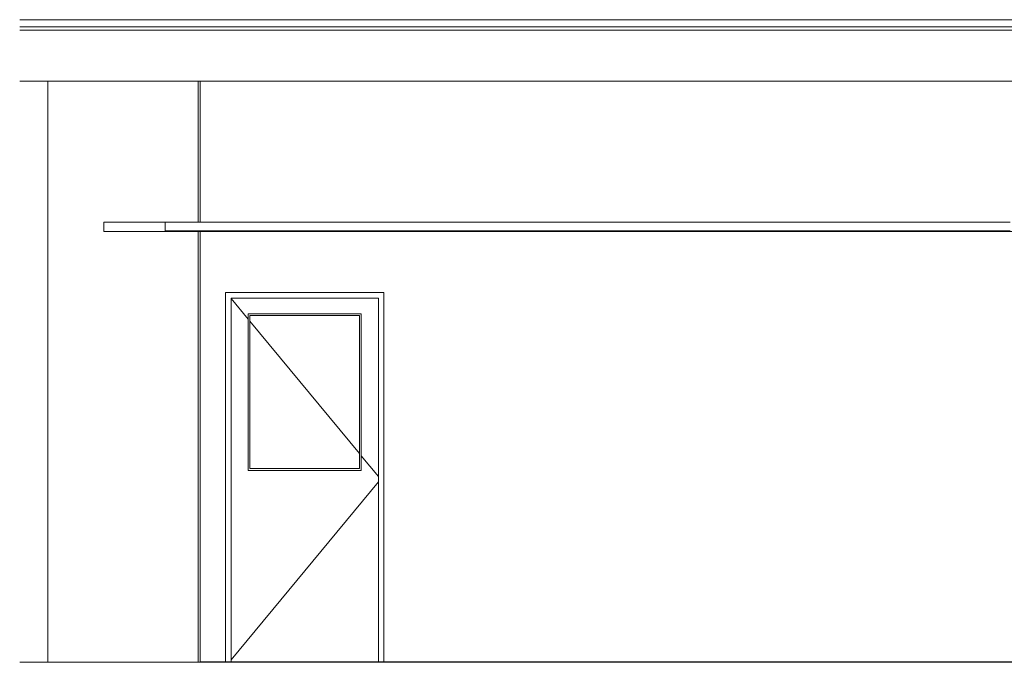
# Model space of a CAD drawing. Header units: millimetres. Extents: x -30280 to 309309, y -17460 to 4378.
# Tile 80 of 256: x 36809 to 42403, y -8894 to -5244. Entities that reach past the tile are written whole.
import ezdxf

# ---------------------------------------------------------------- set-up
doc = ezdxf.new("R2010")
doc.units = ezdxf.units.MM
doc.header["$MEASUREMENT"] = 0
doc.linetypes.add('Wipeout_Contour', pattern=[1000, 0, -1000])
for name, color, linetype, lineweight in [('P1_P2_PLANTA PRIMERA_2_07_CR_Cel Ras pladur_Pluma_Nº__1', 7, 'Continuous', 5), ('P1_P2_PLANTA PRIMERA_2_10_ESTR_Fotjats_Pluma_Nº__1', 7, 'Continuous', 5), ('P1_P2_PLANTA PRIMERA_2_12_FAÇ_Façana_Pluma_Nº__47', 7, 'Continuous', 20), ('P1_P2_PLANTA PRIMERA_2_Nuevo_07_CR_Cel Ras_lames_Pluma_Nº__1', 7, 'Continuous', 5), ('P1_P2_PLANTA PRIMERA_2_Nuevo_08_E_Envans secs_Pluma_Nº__47', 7, 'Continuous', 20), ('P1_P2_PLANTA PRIMERA_2_Nuevo_14_PAV_Soft Light Grey 0554_Pluma_Nº__29', 7, 'Continuous', 20)]:
    doc.layers.add(name, color=color, linetype=linetype, lineweight=lineweight)
doc.layers.add('P1_P2_PLANTA PRIMERA_2_12_FAÇ_Façana', color=7, linetype='Continuous')
doc.layers.add('P1_P2_PLANTA PRIMERA_2_Nuevo_08_E_Envans secs', color=7, linetype='Continuous')
doc.layers.add('P1_P2_PLANTA PRIMERA_2_Nuevo_08_E_Envans secs_Pluma_Nº__3', color=7, linetype='Continuous', lineweight=5, true_color=0xa4a4a4)

msp = doc.modelspace()

# ---------------------------------------------------------------- linework, layer by layer
at = {"layer": 'P1_P2_PLANTA PRIMERA_2_10_ESTR_Fotjats_Pluma_Nº__1', "color": 7, "linetype": 'Continuous', "lineweight": 5}
for p, q in [((63966.3, -5244.4), (36809, -5244.4)), ((63966.3, -5284.4), (36809, -5284.4)), ((63966.3, -5304.4), (36809, -5304.4))]:
    msp.add_line(p, q, dxfattribs=at)

# ---------------------------------------------------------------- wipeouts: each hides what was drawn before it
at = {"color": 254, "linetype": 'Wipeout_Contour', "lineweight": 0, "ltscale": 304942.099874}
msp.add_wipeout([(37833.9, -5594.4), (36968, -5594.4), (36968, -8894.4), (37833.9, -8894.4), (37833.9, -6447.4), (37286.5, -6447.4), (37286.5, -6394.4), (37833.9, -6394.4)], dxfattribs=at).dxf.layer = 'P1_P2_PLANTA PRIMERA_2_12_FAÇ_Façana'

# ---------------------------------------------------------------- next in the draw order: linework, layer by layer
at = {"layer": 'P1_P2_PLANTA PRIMERA_2_07_CR_Cel Ras pladur_Pluma_Nº__1', "color": 7, "linetype": 'Continuous', "lineweight": 5}
for p, q in [((37286.5, -6394.4), (37286.5, -6447.4)), ((37636.3, -6394.4), (37286.5, -6394.4))]:
    msp.add_line(p, q, dxfattribs=at)
at = {"layer": 'P1_P2_PLANTA PRIMERA_2_Nuevo_07_CR_Cel Ras_lames_Pluma_Nº__1', "color": 7, "linetype": 'Continuous', "lineweight": 5}
msp.add_line((37636.3, -6394.4), (37636.3, -6444.4), dxfattribs=at)

# ---------------------------------------------------------------- next in the draw order: wipeouts: each hides what was drawn before it
at = {"color": 254, "linetype": 'Wipeout_Contour', "lineweight": 0, "ltscale": 150512.056648}
msp.add_wipeout([(36809, -8894.4), (36968, -8894.4), (36968, -5594.4), (36809, -5594.4)], dxfattribs=at).dxf.layer = 'P1_P2_PLANTA PRIMERA_2_12_FAÇ_Façana'
at = {"color": 254, "linetype": 'Wipeout_Contour', "lineweight": 0, "ltscale": 205492.004027}
msp.add_wipeout([(44801.1, -5594.4), (37833.9, -5594.4), (37833.9, -6394.4), (37936.3, -6394.4), (44801.1, -6394.4)], dxfattribs=at).dxf.layer = 'P1_P2_PLANTA PRIMERA_2_Nuevo_08_E_Envans secs'
at = {"color": 254, "linetype": 'Wipeout_Contour', "lineweight": 0, "ltscale": 325121.961459}
msp.add_wipeout([(37833.9, -8892.4), (37978.7, -8892.4), (37978.7, -6794.4), (38878.7, -6794.4), (38878.7, -8892.4), (44801.1, -8892.4), (44801.1, -6447.4), (37833.9, -6447.4)], dxfattribs=at).dxf.layer = 'P1_P2_PLANTA PRIMERA_2_Nuevo_08_E_Envans secs'

# ---------------------------------------------------------------- next in the draw order: linework, layer by layer
at = {"layer": 'P1_P2_PLANTA PRIMERA_2_07_CR_Cel Ras pladur_Pluma_Nº__1', "color": 7, "linetype": 'Continuous', "lineweight": 5}
msp.add_line((63956.3, -6447.4), (37286.5, -6447.4), dxfattribs=at)
at = {"layer": 'P1_P2_PLANTA PRIMERA_2_07_CR_Cel Ras pladur_Pluma_Nº__1', "color": 7, "linetype": 'Continuous', "lineweight": 5, "flags": 128}
msp.add_lwpolyline([(42436.3, -6394.4), (42136.3, -6394.4), (41836.3, -6394.4), (41536.3, -6394.4), (41236.3, -6394.4), (40936.3, -6394.4), (40636.3, -6394.4), (40336.3, -6394.4), (40036.3, -6394.4), (39736.3, -6394.4), (39436.3, -6394.4), (39136.3, -6394.4), (38836.3, -6394.4), (38536.3, -6394.4), (38236.3, -6394.4), (37936.3, -6394.4), (37636.3, -6394.4)], dxfattribs=at)
at = {"layer": 'P1_P2_PLANTA PRIMERA_2_10_ESTR_Fotjats_Pluma_Nº__1', "color": 7, "linetype": 'Continuous', "lineweight": 5}
for p, q in [((63956.3, -5594.4), (36809, -5594.4)), ((37833.9, -8894.4), (36809, -8894.4))]:
    msp.add_line(p, q, dxfattribs=at)
at = {"layer": 'P1_P2_PLANTA PRIMERA_2_12_FAÇ_Façana_Pluma_Nº__47', "color": 7, "linetype": 'Continuous', "lineweight": 20}
for p, q in [((36968, -8894.4), (36968, -5594.4)), ((37833.9, -6394.4), (37833.9, -5594.4)), ((37833.9, -8892.4), (37833.9, -6447.4))]:
    msp.add_line(p, q, dxfattribs=at)
at = {"layer": 'P1_P2_PLANTA PRIMERA_2_Nuevo_07_CR_Cel Ras_lames_Pluma_Nº__1', "color": 7, "linetype": 'Continuous', "lineweight": 5}
for p, q in [((37936.3, -6444.4), (37636.3, -6444.4)), ((38236.3, -6444.4), (37936.3, -6444.4)), ((38536.3, -6444.4), (38236.3, -6444.4)), ((38836.3, -6444.4), (38536.3, -6444.4)), ((39136.3, -6444.4), (38836.3, -6444.4)), ((39436.3, -6444.4), (39136.3, -6444.4)), ((39736.3, -6444.4), (39436.3, -6444.4)), ((40036.3, -6444.4), (39736.3, -6444.4)), ((40336.3, -6444.4), (40036.3, -6444.4)), ((40636.3, -6444.4), (40336.3, -6444.4)), ((40936.3, -6444.4), (40636.3, -6444.4)), ((41236.3, -6444.4), (40936.3, -6444.4)), ((41536.3, -6444.4), (41236.3, -6444.4)), ((41836.3, -6444.4), (41536.3, -6444.4)), ((42136.3, -6444.4), (41836.3, -6444.4)), ((42436.3, -6444.4), (42136.3, -6444.4))]:
    msp.add_line(p, q, dxfattribs=at)
at = {"layer": 'P1_P2_PLANTA PRIMERA_2_Nuevo_08_E_Envans secs_Pluma_Nº__47', "color": 7, "linetype": 'Continuous', "lineweight": 20}
for p, q in [((37823.9, -5594.4), (37823.9, -6394.4)), ((37823.9, -6447.4), (37823.9, -8894.4))]:
    msp.add_line(p, q, dxfattribs=at)
at = {"layer": 'P1_P2_PLANTA PRIMERA_2_Nuevo_14_PAV_Soft Light Grey 0554_Pluma_Nº__29', "color": 7, "linetype": 'Continuous', "lineweight": 20}
msp.add_line((37833.9, -8892.4), (37833.9, -8894.4), dxfattribs=at)

# ---------------------------------------------------------------- next in the draw order: wipeouts: each hides what was drawn before it
at = {"color": 254, "linetype": 'Wipeout_Contour', "lineweight": 0, "ltscale": 155249.072637}
msp.add_wipeout([(38010.7, -6826.4), (37978.7, -6826.4), (37978.7, -8892.4), (38010.7, -8892.4)], dxfattribs=at).dxf.layer = 'P1_P2_PLANTA PRIMERA_2_Nuevo_08_E_Envans secs'
at = {"color": 254, "linetype": 'Wipeout_Contour', "lineweight": 0, "ltscale": 158649.614483}
msp.add_wipeout([(38846.7, -6826.4), (38846.7, -8892.4), (38878.7, -8892.4), (38878.7, -6826.4)], dxfattribs=at).dxf.layer = 'P1_P2_PLANTA PRIMERA_2_Nuevo_08_E_Envans secs'
at = {"color": 254, "linetype": 'Wipeout_Contour', "lineweight": 0, "ltscale": 156513.830033}
msp.add_wipeout([(38738.7, -7794.4), (38738.7, -6924.4), (38116.7, -6924.4), (38116.7, -7794.4)], dxfattribs=at).dxf.layer = 'P1_P2_PLANTA PRIMERA_2_Nuevo_08_E_Envans secs'

# ---------------------------------------------------------------- next in the draw order: linework, layer by layer
at = {"layer": 'P1_P2_PLANTA PRIMERA_2_Nuevo_08_E_Envans secs_Pluma_Nº__3', "color": 253, "linetype": 'Continuous', "lineweight": 5, "true_color": 0xa4a4a4}
for p, q in [((38106.7, -7804.4), (38106.7, -6914.4)), ((38106.7, -6914.4), (38748.7, -6914.4)), ((38738.7, -6924.4), (38116.7, -6924.4)), ((38116.7, -6924.4), (38116.7, -7794.4)), ((38738.7, -7794.4), (38738.7, -6924.4)), ((38748.7, -6914.4), (38748.7, -7804.4)), ((38116.7, -6957.1), (38738.7, -7709.3)), ((38748.7, -7721.4), (38846.7, -7839.9)), ((38748.7, -7804.4), (38106.7, -7804.4)), ((38116.7, -7794.4), (38738.7, -7794.4)), ((38010.7, -8879.9), (38846.7, -7868.9))]:
    msp.add_line(p, q, dxfattribs=at)
at = {"layer": 'P1_P2_PLANTA PRIMERA_2_Nuevo_14_PAV_Soft Light Grey 0554_Pluma_Nº__29', "color": 7, "linetype": 'Continuous', "lineweight": 20}
for p, q in [((63956.3, -8892.4), (37833.9, -8892.4)), ((63956.3, -8894.4), (37833.9, -8894.4))]:
    msp.add_line(p, q, dxfattribs=at)

# ---------------------------------------------------------------- next in the draw order: wipeouts: each hides what was drawn before it
at = {"color": 254, "linetype": 'Wipeout_Contour', "lineweight": 0, "ltscale": 234171.38316}
msp.add_wipeout([(38010.7, -6826.4), (38846.7, -6826.4), (38878.7, -6826.4), (38878.7, -6794.4), (37978.7, -6794.4), (37978.7, -6826.4)], dxfattribs=at).dxf.layer = 'P1_P2_PLANTA PRIMERA_2_Nuevo_08_E_Envans secs'

# ---------------------------------------------------------------- next in the draw order: linework, layer by layer
at = {"layer": 'P1_P2_PLANTA PRIMERA_2_Nuevo_08_E_Envans secs_Pluma_Nº__3', "color": 253, "linetype": 'Continuous', "lineweight": 5, "true_color": 0xa4a4a4}
for p, q in [((37978.7, -6794.4), (38878.7, -6794.4)), ((37978.7, -6826.4), (37978.7, -6794.4)), ((38878.7, -6794.4), (38878.7, -6826.4)), ((37978.7, -8892.4), (37978.7, -6826.4)), ((38010.7, -6826.4), (38010.7, -8892.4)), ((38846.7, -6826.4), (38010.7, -6826.4)), ((38010.7, -6828.9), (38106.7, -6945)), ((38846.7, -8892.4), (38846.7, -6826.4)), ((38878.7, -6826.4), (38878.7, -8892.4))]:
    msp.add_line(p, q, dxfattribs=at)

doc.saveas('drawing.dxf')
